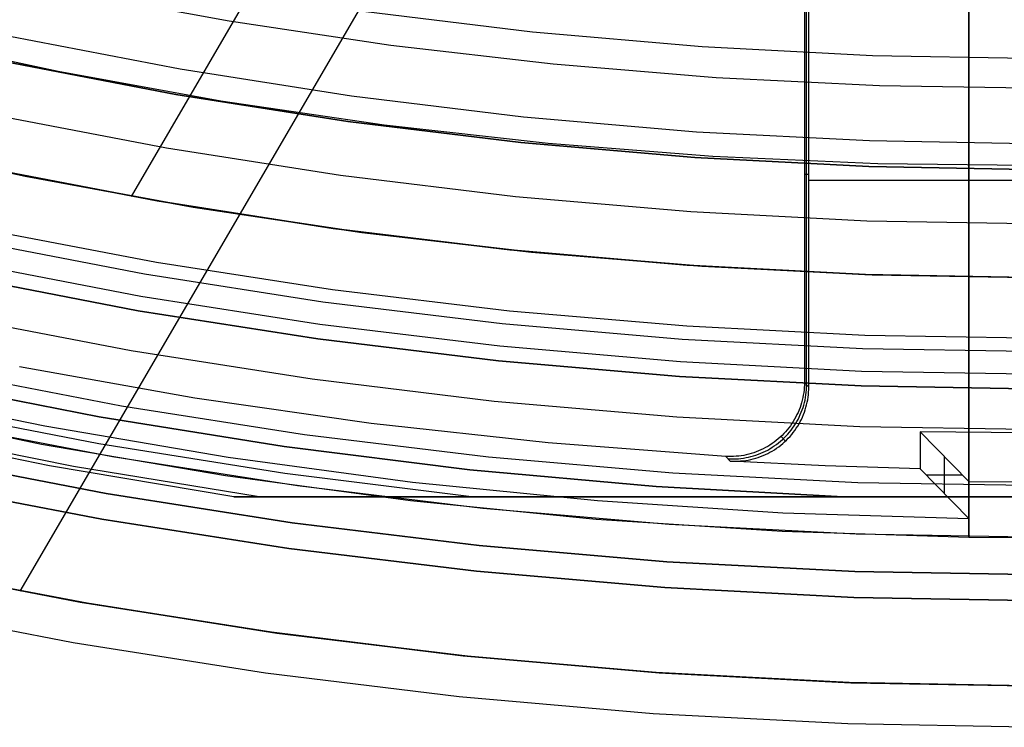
# Model space of a CAD drawing. Header units: millimetres. Extents: x 9001 to 10165, y -167 to 850.
# Tile 9 of 216: x 9568 to 9581, y 407 to 417. Entities that reach past the tile are written whole.
import ezdxf

# ---------------------------------------------------------------- set-up
doc = ezdxf.new("R2010")
doc.units = ezdxf.units.MM
for name, color, linetype in [('1', 7, 'Continuous'), ('COLOR EXT', 7, 'Continuous'), ('luz', 7, 'Continuous')]:
    doc.layers.add(name, color=color, linetype=linetype)

msp = doc.modelspace()

# ---------------------------------------------------------------- linework, layer by layer
at = {"layer": '1', "color": 29, "true_color": 0x4d342b}
for p, q in [((9580.235, 432.875, 42.462), (9569.481, 414.441, 42.462)), ((9581.826, 432.851, 34.462), (9567.983, 409.124, 34.462)), ((9570.802, 416.798, 63.109), (9568.635, 417.195, 63.109)), ((9572.982, 416.473, 63.109), (9570.802, 416.798, 63.109)), ((9575.17, 416.22, 63.109), (9572.982, 416.473, 63.109)), ((9577.366, 416.038, 63.109), (9575.17, 416.22, 63.109)), ((9579.567, 415.93, 63.109), (9577.366, 416.038, 63.109)), ((9581.77, 415.894, 63.109), (9579.567, 415.93, 63.109)), ((9565.805, 415.206, 59.568), (9568.053, 414.715, 59.568)), ((9565.805, 415.205, 60.562), (9568.053, 414.713, 60.562)), ((9568.053, 414.713, 60.065), (9565.805, 415.205, 60.065)), ((9569.748, 414.394, 42.462), (9567.376, 414.853, 42.462)), ((9569.748, 414.394, 51.512), (9567.376, 414.853, 51.512)), ((9568.053, 414.715, 59.568), (9570.316, 414.298, 59.568)), ((9568.053, 414.713, 60.562), (9570.316, 414.297, 60.562)), ((9570.316, 414.297, 60.065), (9568.053, 414.713, 60.065)), ((9572.134, 414.018, 42.462), (9569.748, 414.394, 42.462)), ((9572.134, 414.018, 51.512), (9569.748, 414.394, 51.512)), ((9570.316, 414.298, 59.568), (9572.592, 413.956, 59.568)), ((9570.316, 414.297, 60.562), (9572.592, 413.955, 60.562)), ((9572.592, 413.955, 60.065), (9570.316, 414.297, 60.065)), ((9574.531, 413.724, 42.462), (9572.134, 414.018, 42.462)), ((9574.531, 413.724, 51.512), (9572.134, 414.018, 51.512)), ((9572.592, 413.956, 59.568), (9574.878, 413.69, 59.568)), ((9572.592, 413.955, 60.562), (9574.878, 413.689, 60.562)), ((9574.878, 413.689, 60.065), (9572.592, 413.955, 60.065)), ((9576.938, 413.514, 42.462), (9574.531, 413.724, 42.462)), ((9576.938, 413.514, 51.512), (9574.531, 413.724, 51.512)), ((9574.878, 413.69, 59.568), (9577.171, 413.499, 59.568)), ((9574.878, 413.689, 60.562), (9577.171, 413.499, 60.562)), ((9577.171, 413.499, 60.065), (9574.878, 413.689, 60.065)), ((9579.35, 413.388, 42.462), (9576.938, 413.514, 42.462)), ((9579.35, 413.388, 51.512), (9576.938, 413.514, 51.512)), ((9577.171, 413.499, 60.562), (9579.469, 413.384, 60.562)), ((9577.171, 413.499, 59.568), (9579.469, 413.385, 59.568)), ((9579.469, 413.384, 60.065), (9577.171, 413.499, 60.065)), ((9581.765, 413.346, 42.462), (9579.35, 413.388, 42.462)), ((9581.765, 413.346, 51.512), (9579.35, 413.388, 51.512)), ((9579.469, 413.385, 59.568), (9581.77, 413.346, 59.568)), ((9579.469, 413.384, 60.562), (9581.77, 413.346, 60.562)), ((9581.77, 413.346, 60.065), (9579.469, 413.384, 60.065)), ((9568.796, 408.977, 46.264), (9566.237, 409.472, 46.264)), ((9566.237, 409.472, 34.462), (9568.796, 408.977, 34.462)), ((9568.796, 408.977, 40.363), (9566.237, 409.472, 40.363)), ((9568.7, 408.43, 65.657), (9566.122, 408.929, 65.657)), ((9571.371, 408.571, 46.264), (9568.796, 408.977, 46.264)), ((9568.796, 408.977, 34.462), (9571.371, 408.571, 34.462)), ((9571.371, 408.571, 40.363), (9568.796, 408.977, 40.363)), ((9573.958, 408.254, 46.264), (9571.371, 408.571, 46.264)), ((9571.371, 408.571, 34.462), (9573.958, 408.254, 34.462)), ((9573.958, 408.254, 40.363), (9571.371, 408.571, 40.363)), ((9571.294, 408.021, 65.657), (9568.7, 408.43, 65.657)), ((9576.555, 408.028, 46.264), (9573.958, 408.254, 46.264)), ((9573.958, 408.254, 34.462), (9576.555, 408.028, 34.462)), ((9576.555, 408.028, 40.363), (9573.958, 408.254, 40.363)), ((9573.901, 407.702, 65.657), (9571.294, 408.021, 65.657)), ((9579.158, 407.892, 46.264), (9576.555, 408.028, 46.264)), ((9576.555, 408.028, 34.462), (9579.158, 407.892, 34.462)), ((9579.158, 407.892, 40.363), (9576.555, 408.028, 40.363)), ((9581.765, 407.846, 46.264), (9579.158, 407.892, 46.264)), ((9579.158, 407.892, 34.462), (9581.765, 407.846, 34.462)), ((9581.765, 407.846, 40.363), (9579.158, 407.892, 40.363)), ((9576.517, 407.474, 65.657), (9573.901, 407.702, 65.657)), ((9579.139, 407.337, 65.657), (9576.517, 407.474, 65.657)), ((9581.765, 407.291, 65.657), (9579.139, 407.337, 65.657))]:
    msp.add_line(p, q, dxfattribs=at)
at = {"layer": '1', "color": 250, "true_color": 0x111111}
for p, q in [((9568.498, 416.12, 45.792), (9566.322, 416.591, 45.792)), ((9570.083, 415.811, 58.12), (9567.776, 416.255, 58.12)), ((9567.776, 416.255, 56.8), (9570.083, 415.811, 56.8)), ((9570.083, 415.811, 57.46), (9567.776, 416.255, 57.46)), ((9570.688, 415.723, 45.792), (9568.498, 416.12, 45.792)), ((9572.403, 415.448, 58.12), (9570.083, 415.811, 58.12)), ((9570.083, 415.811, 56.8), (9572.403, 415.448, 56.8)), ((9572.403, 415.448, 57.46), (9570.083, 415.811, 57.46)), ((9572.89, 415.4, 45.792), (9570.688, 415.723, 45.792)), ((9574.735, 415.165, 58.12), (9572.403, 415.448, 58.12)), ((9572.403, 415.448, 56.8), (9574.735, 415.165, 56.8)), ((9574.735, 415.165, 57.46), (9572.403, 415.448, 57.46)), ((9575.102, 415.151, 45.792), (9572.89, 415.4, 45.792)), ((9577.076, 414.962, 58.12), (9574.735, 415.165, 58.12)), ((9574.735, 415.165, 56.8), (9577.076, 414.962, 56.8)), ((9577.076, 414.962, 57.46), (9574.735, 415.165, 57.46)), ((9577.321, 414.977, 45.792), (9575.102, 415.151, 45.792)), ((9579.422, 414.841, 58.12), (9577.076, 414.962, 58.12)), ((9577.076, 414.962, 56.8), (9579.422, 414.841, 56.8)), ((9579.422, 414.841, 57.46), (9577.076, 414.962, 57.46)), ((9579.545, 414.878, 45.792), (9577.321, 414.977, 45.792)), ((9567.477, 414.832, 47.3), (9569.833, 414.379, 47.3)), ((9569.833, 414.379, 56.8), (9567.477, 414.832, 56.8)), ((9569.833, 414.379, 52.05), (9567.477, 414.832, 52.05)), ((9581.77, 414.8, 58.12), (9579.422, 414.841, 58.12)), ((9579.422, 414.841, 56.8), (9581.77, 414.8, 56.8)), ((9581.77, 414.8, 57.46), (9579.422, 414.841, 57.46)), ((9581.77, 414.854, 45.792), (9579.545, 414.878, 45.792)), ((9569.833, 414.379, 47.3), (9572.203, 414.008, 47.3)), ((9572.203, 414.008, 56.8), (9569.833, 414.379, 56.8)), ((9572.203, 414.008, 52.05), (9569.833, 414.379, 52.05)), ((9572.203, 414.008, 47.3), (9574.585, 413.719, 47.3)), ((9574.585, 413.719, 56.8), (9572.203, 414.008, 56.8)), ((9574.585, 413.719, 52.05), (9572.203, 414.008, 52.05)), ((9574.585, 413.719, 47.3), (9576.975, 413.512, 47.3)), ((9576.975, 413.512, 56.8), (9574.585, 413.719, 56.8)), ((9576.975, 413.512, 52.05), (9574.585, 413.719, 52.05)), ((9576.975, 413.512, 47.3), (9579.371, 413.388, 47.3)), ((9579.371, 413.388, 56.8), (9576.975, 413.512, 56.8)), ((9579.371, 413.388, 52.05), (9576.975, 413.512, 52.05)), ((9579.371, 413.388, 47.3), (9581.77, 413.346, 47.3)), ((9581.77, 413.346, 56.8), (9579.371, 413.388, 56.8)), ((9581.77, 413.346, 52.05), (9579.371, 413.388, 52.05))]:
    msp.add_line(p, q, dxfattribs=at)
at = {"layer": 'COLOR EXT', "color": 30, "true_color": 0xff8d00}
for p, q in [((9580.77, 409.853, 21.262), (9580.77, 447.87, 21.262)), ((9580.77, 447.87, 25.262), (9580.77, 409.853, 25.262)), ((9580.77, 409.853, 23.262), (9580.77, 447.87, 23.262)), ((9578.555, 417.599, 19.162), (9578.555, 411.936, 19.162)), ((9578.585, 411.905, 17.162), (9578.585, 417.568, 17.162)), ((9578.614, 411.873, 15.162), (9578.614, 417.538, 15.162)), ((9578.614, 414.736, 15.162), (9578.555, 414.736, 19.162)), ((9584.926, 414.656, 15.162), (9578.614, 414.656, 15.162)), ((9570.339, 411.724, 19.162), (9567.975, 412.145, 19.162)), ((9578.555, 411.902, 19.162), (9578.553, 411.867, 19.162)), ((9578.555, 411.936, 19.162), (9578.555, 411.902, 19.162)), ((9578.614, 411.873, 15.162), (9578.555, 411.936, 19.162)), ((9578.584, 411.87, 17.159), (9578.585, 411.905, 17.159)), ((9565.862, 411.857, -29.038), (9568.317, 411.351, -29.038)), ((9578.546, 411.798, 19.162), (9578.54, 411.764, 19.162)), ((9578.55, 411.832, 19.162), (9578.546, 411.798, 19.162)), ((9578.553, 411.867, 19.162), (9578.55, 411.832, 19.162)), ((9578.575, 411.767, 17.161), (9578.579, 411.801, 17.16)), ((9578.579, 411.801, 17.16), (9578.582, 411.836, 17.16)), ((9578.582, 411.836, 17.16), (9578.584, 411.87, 17.159)), ((9578.605, 411.735, 15.162), (9578.609, 411.77, 15.162)), ((9578.609, 411.77, 15.162), (9578.612, 411.804, 15.162)), ((9578.612, 411.804, 15.162), (9578.614, 411.839, 15.162)), ((9578.614, 411.839, 15.162), (9578.614, 411.873, 15.162)), ((9572.715, 411.383, 19.162), (9570.339, 411.724, 19.162)), ((9578.517, 411.662, 19.162), (9578.507, 411.629, 19.162)), ((9578.526, 411.696, 19.162), (9578.517, 411.662, 19.162)), ((9578.534, 411.73, 19.162), (9578.526, 411.696, 19.162)), ((9578.54, 411.764, 19.162), (9578.534, 411.73, 19.162)), ((9578.547, 411.631, 17.162), (9578.555, 411.665, 17.162)), ((9578.555, 411.665, 17.162), (9578.563, 411.698, 17.162)), ((9578.563, 411.698, 17.162), (9578.57, 411.732, 17.161)), ((9578.57, 411.732, 17.161), (9578.575, 411.767, 17.161)), ((9578.585, 411.633, 15.162), (9578.593, 411.667, 15.162)), ((9578.593, 411.667, 15.162), (9578.599, 411.701, 15.162)), ((9578.599, 411.701, 15.162), (9578.605, 411.735, 15.162)), ((9565.809, 411.612, 21.262), (9568.272, 411.105, 21.262)), ((9578.47, 411.532, 19.162), (9578.455, 411.501, 19.162)), ((9578.483, 411.564, 19.162), (9578.47, 411.532, 19.162)), ((9578.496, 411.596, 19.162), (9578.483, 411.564, 19.162)), ((9578.507, 411.629, 19.162), (9578.496, 411.596, 19.162)), ((9578.499, 411.501, 17.164), (9578.513, 411.533, 17.163)), ((9578.513, 411.533, 17.163), (9578.525, 411.565, 17.163)), ((9578.525, 411.565, 17.163), (9578.536, 411.598, 17.163)), ((9578.536, 411.598, 17.163), (9578.547, 411.631, 17.162)), ((9578.543, 411.501, 15.162), (9578.555, 411.534, 15.162)), ((9578.555, 411.534, 15.162), (9578.566, 411.566, 15.162)), ((9578.566, 411.566, 15.162), (9578.576, 411.6, 15.162)), ((9578.576, 411.6, 15.162), (9578.585, 411.633, 15.162)), ((9569.232, 410.931, 34.462), (9566.757, 411.407, 34.462)), ((9569.232, 410.931, 27.862), (9566.757, 411.407, 27.862)), ((9575.102, 411.121, 19.162), (9572.715, 411.383, 19.162)), ((9578.386, 411.38, 19.162), (9578.367, 411.352, 19.162)), ((9578.405, 411.409, 19.162), (9578.386, 411.38, 19.162)), ((9578.423, 411.439, 19.162), (9578.405, 411.409, 19.162)), ((9578.416, 411.349, 17.165), (9578.435, 411.378, 17.165)), ((9578.44, 411.47, 19.162), (9578.423, 411.439, 19.162)), ((9578.435, 411.378, 17.165), (9578.453, 411.408, 17.165)), ((9578.455, 411.501, 19.162), (9578.44, 411.47, 19.162)), ((9578.453, 411.408, 17.165), (9578.469, 411.438, 17.164)), ((9578.465, 411.347, 15.162), (9578.482, 411.377, 15.162)), ((9578.469, 411.438, 17.164), (9578.485, 411.469, 17.164)), ((9578.482, 411.377, 15.162), (9578.499, 411.407, 15.162)), ((9578.485, 411.469, 17.164), (9578.499, 411.501, 17.164)), ((9578.499, 411.407, 15.162), (9578.515, 411.438, 15.162)), ((9578.515, 411.438, 15.162), (9578.529, 411.469, 15.162)), ((9578.529, 411.469, 15.162), (9578.543, 411.501, 15.162)), ((9568.317, 411.351, -29.038), (9570.787, 410.93, -29.038)), ((9578.278, 411.245, 19.162), (9578.254, 411.221, 19.162)), ((9578.301, 411.271, 19.162), (9578.278, 411.245, 19.162)), ((9578.324, 411.297, 19.162), (9578.301, 411.271, 19.162)), ((9578.308, 411.214, 17.165), (9578.331, 411.239, 17.165)), ((9578.346, 411.324, 19.162), (9578.324, 411.297, 19.162)), ((9578.331, 411.239, 17.165), (9578.354, 411.266, 17.165)), ((9578.367, 411.352, 19.162), (9578.346, 411.324, 19.162)), ((9578.354, 411.266, 17.165), (9578.376, 411.293, 17.165)), ((9578.376, 411.293, 17.165), (9578.396, 411.321, 17.165)), ((9578.384, 411.234, 15.162), (9578.405, 411.261, 15.162)), ((9578.396, 411.321, 17.165), (9578.416, 411.349, 17.165)), ((9578.405, 411.261, 15.162), (9578.426, 411.289, 15.162)), ((9578.426, 411.289, 15.162), (9578.446, 411.318, 15.162)), ((9578.446, 411.318, 15.162), (9578.465, 411.347, 15.162)), ((9581.77, 411.252, 15.162), (9580.114, 411.271, 15.162)), ((9580.114, 411.271, 15.162), (9580.114, 410.771, 15.162)), ((9580.114, 411.271, 15.162), (9580.77, 410.603, -29.038)), ((9568.272, 411.105, 21.262), (9570.752, 410.683, 21.262)), ((9577.496, 410.938, 19.162), (9575.102, 411.121, 19.162)), ((9578.12, 411.111, 19.162), (9578.091, 411.092, 19.162)), ((9578.148, 411.131, 19.162), (9578.12, 411.111, 19.162)), ((9578.175, 411.152, 19.162), (9578.148, 411.131, 19.162)), ((9578.202, 411.174, 19.162), (9578.175, 411.152, 19.162)), ((9578.178, 411.1, 17.165), (9578.205, 411.121, 17.165)), ((9578.228, 411.197, 19.162), (9578.202, 411.174, 19.162)), ((9578.205, 411.121, 17.165), (9578.232, 411.143, 17.165)), ((9578.254, 411.221, 19.162), (9578.228, 411.197, 19.162)), ((9578.232, 411.143, 17.165), (9578.258, 411.166, 17.165)), ((9578.235, 411.089, 15.162), (9578.262, 411.111, 15.162)), ((9578.241, 411.209, 19.162), (9578.301, 411.146, 15.162)), ((9578.258, 411.166, 17.165), (9578.283, 411.189, 17.165)), ((9578.262, 411.111, 15.162), (9578.288, 411.134, 15.162)), ((9578.283, 411.189, 17.165), (9578.308, 411.214, 17.165)), ((9578.288, 411.134, 15.162), (9578.313, 411.158, 15.162)), ((9578.313, 411.158, 15.162), (9578.338, 411.183, 15.162)), ((9578.338, 411.183, 15.162), (9578.361, 411.208, 15.162)), ((9578.361, 411.208, 15.162), (9578.384, 411.234, 15.162)), ((9577.839, 410.977, 19.162), (9577.805, 410.968, 19.162)), ((9577.872, 410.988, 19.162), (9577.839, 410.977, 19.162)), ((9577.905, 410.999, 19.162), (9577.872, 410.988, 19.162)), ((9577.937, 411.012, 19.162), (9577.905, 410.999, 19.162)), ((9577.934, 410.968, 17.164), (9577.967, 410.981, 17.164)), ((9577.969, 411.026, 19.162), (9577.937, 411.012, 19.162)), ((9577.967, 410.981, 17.164), (9577.999, 410.995, 17.164)), ((9578, 411.041, 19.162), (9577.969, 411.026, 19.162)), ((9577.999, 410.995, 17.164), (9578.03, 411.009, 17.165)), ((9578.031, 411.057, 19.162), (9578, 411.041, 19.162)), ((9578.029, 410.963, 15.162), (9578.06, 410.978, 15.162)), ((9578.03, 411.009, 17.165), (9578.061, 411.025, 17.165)), ((9578.061, 411.074, 19.162), (9578.031, 411.057, 19.162)), ((9578.06, 410.978, 15.162), (9578.091, 410.994, 15.162)), ((9578.091, 411.092, 19.162), (9578.061, 411.074, 19.162)), ((9578.061, 411.025, 17.165), (9578.091, 411.042, 17.165)), ((9578.091, 411.042, 17.165), (9578.12, 411.061, 17.165)), ((9578.091, 410.994, 15.162), (9578.121, 411.011, 15.162)), ((9578.12, 411.061, 17.165), (9578.149, 411.08, 17.165)), ((9578.121, 411.011, 15.162), (9578.15, 411.029, 15.162)), ((9578.149, 411.08, 17.165), (9578.178, 411.1, 17.165)), ((9578.15, 411.029, 15.162), (9578.179, 411.048, 15.162)), ((9578.179, 411.048, 15.162), (9578.208, 411.068, 15.162)), ((9578.208, 411.068, 15.162), (9578.235, 411.089, 15.162)), ((9571.722, 410.541, 34.462), (9569.232, 410.931, 34.462)), ((9571.722, 410.541, 27.862), (9569.232, 410.931, 27.862)), ((9570.787, 410.93, -29.038), (9573.271, 410.594, -29.038)), ((9577.556, 410.875, 15.162), (9577.496, 410.938, 19.162)), ((9577.531, 410.937, 19.162), (9577.496, 410.938, 19.162)), ((9577.526, 410.907, 17.159), (9577.561, 410.905, 17.159)), ((9577.565, 410.936, 19.162), (9577.531, 410.937, 19.162)), ((9578.835, 410.812, 15.162), (9577.556, 410.875, 15.162)), ((9577.556, 410.875, 15.162), (9577.591, 410.874, 15.162)), ((9577.561, 410.905, 17.159), (9577.595, 410.905, 17.16)), ((9577.6, 410.937, 19.162), (9577.565, 410.936, 19.162)), ((9577.591, 410.874, 15.162), (9577.625, 410.874, 15.162)), ((9577.595, 410.905, 17.16), (9577.63, 410.906, 17.16)), ((9577.635, 410.94, 19.162), (9577.6, 410.937, 19.162)), ((9577.625, 410.874, 15.162), (9577.66, 410.875, 15.162)), ((9577.63, 410.906, 17.16), (9577.665, 410.908, 17.161)), ((9577.669, 410.943, 19.162), (9577.635, 410.94, 19.162)), ((9577.66, 410.875, 15.162), (9577.695, 410.877, 15.162)), ((9577.665, 410.908, 17.161), (9577.699, 410.911, 17.161)), ((9577.703, 410.947, 19.162), (9577.669, 410.943, 19.162)), ((9577.695, 410.877, 15.162), (9577.729, 410.88, 15.162)), ((9577.699, 410.911, 17.161), (9577.733, 410.916, 17.162)), ((9577.738, 410.953, 19.162), (9577.703, 410.947, 19.162)), ((9577.729, 410.88, 15.162), (9577.764, 410.885, 15.162)), ((9577.733, 410.916, 17.162), (9577.768, 410.922, 17.162)), ((9577.772, 410.96, 19.162), (9577.738, 410.953, 19.162)), ((9577.764, 410.885, 15.162), (9577.798, 410.89, 15.162)), ((9577.768, 410.922, 17.162), (9577.802, 410.929, 17.162)), ((9577.805, 410.968, 19.162), (9577.772, 410.96, 19.162)), ((9577.798, 410.89, 15.162), (9577.832, 410.897, 15.162)), ((9577.802, 410.929, 17.162), (9577.835, 410.937, 17.163)), ((9577.832, 410.897, 15.162), (9577.865, 410.905, 15.162)), ((9577.835, 410.937, 17.163), (9577.869, 410.946, 17.163)), ((9577.865, 410.905, 15.162), (9577.899, 410.915, 15.162)), ((9577.869, 410.946, 17.163), (9577.902, 410.957, 17.163)), ((9577.899, 410.915, 15.162), (9577.932, 410.925, 15.162)), ((9577.902, 410.957, 17.163), (9577.934, 410.968, 17.164)), ((9577.932, 410.925, 15.162), (9577.964, 410.937, 15.162)), ((9577.964, 410.937, 15.162), (9577.997, 410.949, 15.162)), ((9577.997, 410.949, 15.162), (9578.029, 410.963, 15.162)), ((9580.442, 410.436, -6.938), (9580.442, 410.936, -6.938)), ((9580.114, 410.771, 15.162), (9578.835, 410.812, 15.162)), ((9580.77, 410.103, -29.038), (9580.114, 410.771, 15.162)), ((9569.086, 410.094, -29.038), (9566.582, 410.575, -29.038)), ((9566.582, 410.575, -31.038), (9569.086, 410.094, -31.038)), ((9569.086, 410.094, -30.038), (9566.582, 410.575, -30.038)), ((9570.752, 410.683, 21.262), (9573.244, 410.346, 21.262)), ((9573.271, 410.594, -29.038), (9575.765, 410.344, -29.038)), ((9580.687, 410.687, -23.459), (9580.197, 410.687, 9.633)), ((9580.77, 410.603, -29.038), (9581.77, 410.596, -29.038)), ((9580.77, 410.103, -29.038), (9580.77, 410.603, -29.038)), ((9574.223, 410.237, 34.462), (9571.722, 410.541, 34.462)), ((9574.223, 410.237, 27.862), (9571.722, 410.541, 27.862)), ((9573.244, 410.346, 21.262), (9575.747, 410.095, 21.262)), ((9575.765, 410.344, -29.038), (9578.265, 410.181, -29.038)), ((9576.734, 410.02, 34.462), (9574.223, 410.237, 34.462)), ((9576.734, 410.02, 27.862), (9574.223, 410.237, 27.862)), ((9578.265, 410.181, -29.038), (9580.77, 410.103, -29.038)), ((9571.605, 409.699, -29.038), (9569.086, 410.094, -29.038)), ((9569.086, 410.094, -31.038), (9571.605, 409.699, -31.038)), ((9571.605, 409.699, -30.038), (9569.086, 410.094, -30.038)), ((9575.747, 410.095, 21.262), (9578.256, 409.931, 21.262)), ((9579.251, 409.89, 34.462), (9576.734, 410.02, 34.462)), ((9579.251, 409.89, 27.862), (9576.734, 410.02, 27.862)), ((9578.256, 409.931, 21.262), (9580.77, 409.853, 21.262)), ((9581.77, 409.846, 34.462), (9579.251, 409.89, 34.462)), ((9581.77, 409.846, 27.862), (9579.251, 409.89, 27.862)), ((9580.77, 409.853, 25.262), (9581.77, 409.846, 25.262)), ((9580.77, 409.853, 21.262), (9580.77, 409.853, 25.262)), ((9574.135, 409.392, -29.038), (9571.605, 409.699, -29.038)), ((9571.605, 409.699, -31.038), (9574.135, 409.392, -31.038)), ((9574.135, 409.392, -30.038), (9571.605, 409.699, -30.038)), ((9568.888, 408.961, 34.462), (9566.346, 409.449, 34.462)), ((9566.346, 409.449, -31.038), (9568.888, 408.961, -31.038)), ((9568.888, 408.961, 1.712), (9566.346, 409.449, 1.712)), ((9576.675, 409.172, -29.038), (9574.135, 409.392, -29.038)), ((9574.135, 409.392, -31.038), (9576.675, 409.172, -31.038)), ((9576.675, 409.172, -30.038), (9574.135, 409.392, -30.038)), ((9579.221, 409.04, -29.038), (9576.675, 409.172, -29.038)), ((9576.675, 409.172, -31.038), (9579.221, 409.04, -31.038)), ((9579.221, 409.04, -30.038), (9576.675, 409.172, -30.038)), ((9581.77, 408.996, -29.038), (9579.221, 409.04, -29.038)), ((9579.221, 409.04, -31.038), (9581.77, 408.996, -31.038)), ((9581.77, 408.996, -30.038), (9579.221, 409.04, -30.038)), ((9571.446, 408.56, 34.462), (9568.888, 408.961, 34.462)), ((9568.888, 408.961, -31.038), (9571.446, 408.56, -31.038)), ((9571.446, 408.56, 1.712), (9568.888, 408.961, 1.712)), ((9574.016, 408.248, 34.462), (9571.446, 408.56, 34.462)), ((9571.446, 408.56, -31.038), (9574.016, 408.248, -31.038)), ((9574.016, 408.248, 1.712), (9571.446, 408.56, 1.712)), ((9576.596, 408.025, 34.462), (9574.016, 408.248, 34.462)), ((9574.016, 408.248, -31.038), (9576.596, 408.025, -31.038)), ((9576.596, 408.025, 1.712), (9574.016, 408.248, 1.712)), ((9579.182, 407.891, 34.462), (9576.596, 408.025, 34.462)), ((9576.596, 408.025, -31.038), (9579.182, 407.891, -31.038)), ((9579.182, 407.891, 1.712), (9576.596, 408.025, 1.712)), ((9581.77, 407.846, 34.462), (9579.182, 407.891, 34.462)), ((9579.182, 407.891, -31.038), (9581.77, 407.846, -31.038)), ((9581.77, 407.846, 1.712), (9579.182, 407.891, 1.712))]:
    msp.add_line(p, q, dxfattribs=at)
at = {"layer": 'luz', "color": 7, "true_color": 0xffffff}
for p, q in [((9572.61, 416.933, -30.224), (9574.89, 416.656, -30.224)), ((9570.142, 416.152, -29.917), (9567.847, 416.593, -29.917)), ((9574.89, 416.656, -30.224), (9577.179, 416.458, -30.224)), ((9577.179, 416.458, -30.224), (9579.473, 416.339, -30.224)), ((9579.473, 416.339, -30.224), (9581.77, 416.299, -30.224)), ((9572.451, 415.791, -29.917), (9570.142, 416.152, -29.917)), ((9574.771, 415.509, -29.917), (9572.451, 415.791, -29.917)), ((9567.626, 415.541, -29.63), (9569.957, 415.093, -29.63)), ((9577.1, 415.307, -29.917), (9574.771, 415.509, -29.917)), ((9579.433, 415.187, -29.917), (9577.1, 415.307, -29.917)), ((9569.957, 415.093, -29.63), (9572.303, 414.725, -29.63)), ((9581.77, 415.146, -29.917), (9579.433, 415.187, -29.917)), ((9572.303, 414.725, -29.63), (9574.66, 414.439, -29.63)), ((9574.66, 414.439, -29.63), (9577.025, 414.235, -29.63)), ((9577.025, 414.235, -29.63), (9579.396, 414.112, -29.63)), ((9579.396, 414.112, -29.63), (9581.77, 414.071, -29.63)), ((9567.464, 414.002, -26.763), (9569.823, 413.554, -26.763)), ((9569.661, 413.394, -26.798), (9567.271, 413.853, -26.798)), ((9567.21, 413.56, -31.038), (9569.61, 413.098, -31.038)), ((9569.823, 413.554, -26.763), (9572.196, 413.187, -26.763)), ((9569.575, 412.901, -26.298), (9567.168, 413.364, -26.298)), ((9569.575, 412.901, -23.538), (9567.168, 413.364, -23.538)), ((9567.168, 413.364, -24.918), (9569.575, 412.901, -24.918)), ((9572.066, 413.017, -26.798), (9569.661, 413.394, -26.798)), ((9569.61, 413.098, -31.038), (9572.024, 412.72, -31.038)), ((9572.196, 413.187, -26.763), (9574.58, 412.9, -26.763)), ((9574.482, 412.724, -26.798), (9572.066, 413.017, -26.798)), ((9571.997, 412.522, -26.298), (9569.575, 412.901, -26.298)), ((9571.997, 412.522, -23.538), (9569.575, 412.901, -23.538)), ((9569.575, 412.901, -24.918), (9571.997, 412.522, -24.918)), ((9574.58, 412.9, -26.763), (9576.972, 412.696, -26.763)), ((9569.481, 412.359, -31.56), (9567.055, 412.826, -31.56)), ((9572.024, 412.72, -31.038), (9574.451, 412.426, -31.038)), ((9576.906, 412.514, -26.798), (9574.482, 412.724, -26.798)), ((9576.972, 412.696, -26.763), (9579.37, 412.573, -26.763)), ((9579.37, 412.573, -26.763), (9581.77, 412.532, -26.763)), ((9574.43, 412.227, -26.298), (9571.997, 412.522, -26.298)), ((9574.43, 412.227, -23.538), (9571.997, 412.522, -23.538)), ((9571.997, 412.522, -24.918), (9574.43, 412.227, -24.918)), ((9579.337, 412.388, -26.798), (9576.906, 412.514, -26.798)), ((9571.921, 411.977, -31.56), (9569.481, 412.359, -31.56)), ((9574.451, 412.426, -31.038), (9576.886, 412.215, -31.038)), ((9581.77, 412.346, -26.798), (9579.337, 412.388, -26.798)), ((9576.872, 412.015, -26.298), (9574.43, 412.227, -26.298)), ((9576.872, 412.015, -23.538), (9574.43, 412.227, -23.538)), ((9574.43, 412.227, -24.918), (9576.872, 412.015, -24.918)), ((9576.886, 412.215, -31.038), (9579.326, 412.088, -31.038)), ((9566.901, 412.092, -31.038), (9569.352, 411.621, -31.038)), ((9579.326, 412.088, -31.038), (9581.77, 412.046, -31.038)), ((9566.575, 411.956, -23.597), (9569.051, 411.471, -23.587)), ((9569.051, 411.471, -24.587), (9566.575, 411.956, -24.597)), ((9566.575, 411.956, -23.538), (9569.051, 411.471, -23.538)), ((9566.575, 411.956, -25.597), (9569.051, 411.471, -25.587)), ((9569.051, 411.471, -26.587), (9566.575, 411.956, -26.597)), ((9569.051, 411.471, -29.238), (9566.575, 411.956, -29.238)), ((9566.575, 411.956, -25.288), (9569.051, 411.471, -25.288)), ((9566.575, 411.956, -27.894), (9569.051, 411.471, -27.894)), ((9574.373, 411.68, -31.56), (9571.921, 411.977, -31.56)), ((9579.32, 411.888, -26.298), (9576.872, 412.015, -26.298)), ((9579.32, 411.888, -23.538), (9576.872, 412.015, -23.538)), ((9576.872, 412.015, -24.918), (9579.32, 411.888, -24.918)), ((9581.77, 411.846, -26.298), (9579.32, 411.888, -26.298)), ((9581.77, 411.846, -23.538), (9579.32, 411.888, -23.538)), ((9579.32, 411.888, -24.918), (9581.77, 411.846, -24.918)), ((9576.834, 411.467, -31.56), (9574.373, 411.68, -31.56)), ((9569.044, 411.108, -23.797), (9566.552, 411.595, -23.807)), ((9569.044, 411.108, -24.383), (9566.552, 411.595, -24.393)), ((9569.044, 411.108, -25.797), (9566.552, 411.595, -25.807)), ((9569.044, 411.108, -26.383), (9566.552, 411.595, -26.393)), ((9569.352, 411.621, -31.038), (9571.818, 411.234, -31.038)), ((9569.051, 411.471, -23.587), (9571.542, 411.071, -23.577)), ((9571.542, 411.071, -24.577), (9569.051, 411.471, -24.587)), ((9569.051, 411.471, -23.538), (9571.542, 411.071, -23.538)), ((9569.051, 411.471, -25.587), (9571.542, 411.071, -25.577)), ((9571.542, 411.071, -26.577), (9569.051, 411.471, -26.587)), ((9571.542, 411.071, -29.238), (9569.051, 411.471, -29.238)), ((9569.051, 411.471, -25.288), (9571.542, 411.071, -25.288)), ((9569.051, 411.471, -27.894), (9571.542, 411.071, -27.894)), ((9579.301, 411.339, -31.56), (9576.834, 411.467, -31.56)), ((9568.382, 410.814, -24.094), (9565.914, 411.317, -24.104)), ((9568.382, 410.814, -26.094), (9565.914, 411.317, -26.104)), ((9568.705, 410.805, -24.006), (9566.219, 411.301, -24.016)), ((9568.705, 410.805, -24.18), (9566.219, 411.301, -24.189)), ((9568.705, 410.805, -26.006), (9566.219, 411.301, -26.016)), ((9568.705, 410.805, -26.18), (9566.219, 411.301, -26.189)), ((9581.77, 411.296, -31.56), (9579.301, 411.339, -31.56)), ((9571.551, 410.708, -23.787), (9569.044, 411.108, -23.797)), ((9571.551, 410.708, -24.374), (9569.044, 411.108, -24.383)), ((9571.551, 410.708, -25.787), (9569.044, 411.108, -25.797)), ((9571.551, 410.708, -26.374), (9569.044, 411.108, -26.383)), ((9571.818, 411.234, -31.038), (9574.296, 410.934, -31.038)), ((9571.542, 411.071, -23.577), (9574.046, 410.759, -23.568)), ((9574.046, 410.759, -24.568), (9571.542, 411.071, -24.577)), ((9571.542, 411.071, -23.538), (9574.046, 410.759, -23.538)), ((9571.542, 411.071, -25.577), (9574.046, 410.759, -25.568)), ((9574.046, 410.759, -26.568), (9571.542, 411.071, -26.577)), ((9574.046, 410.759, -29.238), (9571.542, 411.071, -29.238)), ((9571.542, 411.071, -25.288), (9574.046, 410.759, -25.288)), ((9571.542, 411.071, -27.894), (9574.046, 410.759, -27.894)), ((9569.146, 410.438, -31.038), (9566.654, 410.917, -31.038)), ((9569.146, 410.438, -29.238), (9566.654, 410.917, -29.238)), ((9566.654, 410.917, -30.138), (9569.146, 410.438, -30.138)), ((9574.296, 410.934, -31.038), (9576.782, 410.718, -31.038)), ((9570.866, 410.396, -24.085), (9568.382, 410.814, -24.094)), ((9570.866, 410.396, -26.085), (9568.382, 410.814, -26.094)), ((9571.207, 410.396, -23.997), (9568.705, 410.805, -24.006)), ((9571.207, 410.396, -24.17), (9568.705, 410.805, -24.18)), ((9571.207, 410.396, -25.997), (9568.705, 410.805, -26.006)), ((9571.207, 410.396, -26.17), (9568.705, 410.805, -26.18)), ((9574.07, 410.396, -23.778), (9571.551, 410.708, -23.787)), ((9574.07, 410.396, -24.364), (9571.551, 410.708, -24.374)), ((9574.07, 410.396, -25.778), (9571.551, 410.708, -25.787)), ((9574.07, 410.396, -26.364), (9571.551, 410.708, -26.374)), ((9574.046, 410.759, -23.568), (9576.559, 410.534, -23.558)), ((9576.559, 410.534, -24.558), (9574.046, 410.759, -24.568)), ((9574.046, 410.759, -23.538), (9576.559, 410.534, -23.538)), ((9574.046, 410.759, -25.568), (9576.559, 410.534, -25.558)), ((9576.559, 410.534, -26.558), (9574.046, 410.759, -26.568)), ((9576.559, 410.534, -29.238), (9574.046, 410.759, -29.238)), ((9574.046, 410.759, -25.288), (9576.559, 410.534, -25.288)), ((9574.046, 410.759, -27.894), (9576.559, 410.534, -27.894)), ((9576.782, 410.718, -31.038), (9579.275, 410.589, -31.038)), ((9579.275, 410.589, -31.038), (9581.77, 410.546, -31.038)), ((9576.559, 410.534, -23.558), (9579.078, 410.396, -23.549)), ((9579.078, 410.396, -24.549), (9576.559, 410.534, -24.558)), ((9576.559, 410.534, -23.538), (9579.078, 410.396, -23.538)), ((9576.559, 410.534, -25.558), (9579.078, 410.396, -25.549)), ((9579.078, 410.396, -26.549), (9576.559, 410.534, -26.558)), ((9579.078, 410.396, -29.238), (9576.559, 410.534, -29.238)), ((9576.559, 410.534, -25.288), (9579.078, 410.396, -25.288)), ((9576.559, 410.534, -27.894), (9579.078, 410.396, -27.894)), ((9571.653, 410.046, -31.038), (9569.146, 410.438, -31.038)), ((9571.653, 410.046, -29.238), (9569.146, 410.438, -29.238)), ((9569.146, 410.438, -30.138), (9571.653, 410.046, -30.138)), ((9570.868, 410.396, -24.085), (9570.867, 410.396, -24.083)), ((9570.867, 410.396, -24.083), (9570.867, 410.396, -24.081)), ((9570.867, 410.396, -24.081), (9570.867, 410.396, -24.079)), ((9570.867, 410.396, -24.079), (9570.867, 410.396, -24.077)), ((9570.867, 410.396, -24.077), (9570.867, 410.396, -24.075)), ((9570.867, 410.396, -24.075), (9570.867, 410.396, -24.073)), ((9570.867, 410.396, -24.073), (9570.867, 410.396, -24.071)), ((9570.867, 410.396, -24.071), (9570.868, 410.396, -24.069)), ((9570.868, 410.396, -26.085), (9570.867, 410.396, -26.083)), ((9570.867, 410.396, -26.083), (9570.867, 410.396, -26.081)), ((9570.867, 410.396, -26.081), (9570.867, 410.396, -26.079)), ((9570.867, 410.396, -26.079), (9570.867, 410.396, -26.077)), ((9570.867, 410.396, -26.077), (9570.867, 410.396, -26.075)), ((9570.867, 410.396, -26.075), (9570.867, 410.396, -26.073)), ((9570.867, 410.396, -26.073), (9570.867, 410.396, -26.071)), ((9570.867, 410.396, -26.071), (9570.868, 410.396, -26.069)), ((9570.869, 410.396, -24.091), (9570.868, 410.396, -24.089)), ((9570.868, 410.396, -24.089), (9570.868, 410.396, -24.087)), ((9570.868, 410.396, -24.087), (9570.868, 410.396, -24.085)), ((9570.868, 410.396, -24.069), (9570.868, 410.396, -24.067)), ((9570.868, 410.396, -24.067), (9570.868, 410.396, -24.065)), ((9570.868, 410.396, -24.065), (9570.869, 410.396, -24.063)), ((9570.869, 410.396, -26.091), (9570.868, 410.396, -26.089)), ((9570.868, 410.396, -26.089), (9570.868, 410.396, -26.087)), ((9570.868, 410.396, -26.087), (9570.868, 410.396, -26.085)), ((9570.868, 410.396, -26.069), (9570.868, 410.396, -26.067)), ((9570.868, 410.396, -26.067), (9570.868, 410.396, -26.065)), ((9570.868, 410.396, -26.065), (9570.869, 410.396, -26.063)), ((9570.87, 410.396, -24.095), (9570.869, 410.396, -24.093)), ((9570.869, 410.396, -24.093), (9570.869, 410.396, -24.091)), ((9570.869, 410.396, -24.063), (9570.869, 410.396, -24.061)), ((9570.869, 410.396, -24.061), (9570.87, 410.396, -24.06)), ((9570.87, 410.396, -26.095), (9570.869, 410.396, -26.093)), ((9570.869, 410.396, -26.093), (9570.869, 410.396, -26.091)), ((9570.869, 410.396, -26.063), (9570.869, 410.396, -26.061)), ((9570.869, 410.396, -26.061), (9570.87, 410.396, -26.06)), ((9570.871, 410.396, -24.097), (9570.87, 410.396, -24.095)), ((9570.87, 410.396, -24.06), (9570.87, 410.396, -24.058)), ((9570.87, 410.396, -24.058), (9570.871, 410.396, -24.056)), ((9570.871, 410.396, -26.097), (9570.87, 410.396, -26.095)), ((9570.87, 410.396, -26.06), (9570.87, 410.396, -26.058)), ((9570.87, 410.396, -26.058), (9570.871, 410.396, -26.056)), ((9570.872, 410.396, -24.1), (9570.871, 410.396, -24.098)), ((9570.871, 410.396, -24.098), (9570.871, 410.396, -24.097)), ((9570.871, 410.396, -24.056), (9570.872, 410.396, -24.054)), ((9570.872, 410.396, -26.1), (9570.871, 410.396, -26.098)), ((9570.871, 410.396, -26.098), (9570.871, 410.396, -26.097)), ((9570.871, 410.396, -26.056), (9570.872, 410.396, -26.054)), ((9570.873, 410.396, -24.102), (9570.872, 410.396, -24.1)), ((9570.872, 410.396, -24.054), (9570.872, 410.396, -24.052)), ((9570.872, 410.396, -24.052), (9570.873, 410.396, -24.05)), ((9570.873, 410.396, -26.102), (9570.872, 410.396, -26.1)), ((9570.872, 410.396, -26.054), (9570.872, 410.396, -26.052)), ((9570.872, 410.396, -26.052), (9570.873, 410.396, -26.05)), ((9570.874, 410.396, -24.104), (9570.873, 410.396, -24.102)), ((9570.873, 410.396, -24.05), (9570.874, 410.396, -24.049)), ((9570.874, 410.396, -26.104), (9570.873, 410.396, -26.102)), ((9570.873, 410.396, -26.05), (9570.874, 410.396, -26.049)), ((9570.875, 410.396, -24.106), (9570.874, 410.396, -24.104)), ((9570.874, 410.396, -24.049), (9570.875, 410.396, -24.047)), ((9570.875, 410.396, -26.106), (9570.874, 410.396, -26.104)), ((9570.874, 410.396, -26.049), (9570.875, 410.396, -26.047)), ((9570.876, 410.396, -24.107), (9570.875, 410.396, -24.106)), ((9570.875, 410.396, -24.047), (9570.876, 410.396, -24.045)), ((9570.876, 410.396, -26.107), (9570.875, 410.396, -26.106)), ((9570.875, 410.396, -26.047), (9570.876, 410.396, -26.045)), ((9570.877, 410.396, -24.109), (9570.876, 410.396, -24.107)), ((9570.876, 410.396, -24.045), (9570.877, 410.396, -24.044)), ((9570.877, 410.396, -26.109), (9570.876, 410.396, -26.107)), ((9570.876, 410.396, -26.045), (9570.877, 410.396, -26.044)), ((9570.878, 410.396, -24.11), (9570.877, 410.396, -24.109)), ((9570.877, 410.396, -24.044), (9570.879, 410.396, -24.042)), ((9570.878, 410.396, -26.11), (9570.877, 410.396, -26.109)), ((9570.877, 410.396, -26.044), (9570.879, 410.396, -26.042)), ((9570.88, 410.396, -24.112), (9570.878, 410.396, -24.11)), ((9570.88, 410.396, -26.112), (9570.878, 410.396, -26.11)), ((9570.879, 410.396, -24.042), (9570.88, 410.396, -24.04)), ((9570.879, 410.396, -26.042), (9570.88, 410.396, -26.04)), ((9570.881, 410.396, -24.114), (9570.88, 410.396, -24.112)), ((9570.88, 410.396, -24.04), (9570.881, 410.396, -24.039)), ((9570.881, 410.396, -26.114), (9570.88, 410.396, -26.112)), ((9570.88, 410.396, -26.04), (9570.881, 410.396, -26.039)), ((9570.882, 410.396, -24.115), (9570.881, 410.396, -24.114)), ((9570.881, 410.396, -24.039), (9570.882, 410.396, -24.037)), ((9570.882, 410.396, -26.115), (9570.881, 410.396, -26.114)), ((9570.881, 410.396, -26.039), (9570.882, 410.396, -26.037)), ((9570.883, 410.396, -24.117), (9570.882, 410.396, -24.115)), ((9570.882, 410.396, -24.037), (9570.884, 410.396, -24.036)), ((9570.883, 410.396, -26.117), (9570.882, 410.396, -26.115)), ((9570.882, 410.396, -26.037), (9570.884, 410.396, -26.036)), ((9570.885, 410.396, -24.118), (9570.883, 410.396, -24.117)), ((9570.885, 410.396, -26.118), (9570.883, 410.396, -26.117)), ((9570.884, 410.396, -24.036), (9570.885, 410.396, -24.035)), ((9570.884, 410.396, -26.036), (9570.885, 410.396, -26.035)), ((9570.886, 410.396, -24.119), (9570.885, 410.396, -24.118)), ((9570.885, 410.396, -24.035), (9570.887, 410.396, -24.033)), ((9570.886, 410.396, -26.119), (9570.885, 410.396, -26.118)), ((9570.885, 410.396, -26.035), (9570.887, 410.396, -26.033)), ((9570.888, 410.396, -24.121), (9570.886, 410.396, -24.119)), ((9570.888, 410.396, -26.121), (9570.886, 410.396, -26.119)), ((9570.887, 410.396, -24.033), (9570.888, 410.396, -24.032)), ((9570.887, 410.396, -26.033), (9570.888, 410.396, -26.032)), ((9570.889, 410.396, -24.122), (9570.888, 410.396, -24.121)), ((9570.888, 410.396, -24.032), (9570.89, 410.396, -24.031)), ((9570.889, 410.396, -26.122), (9570.888, 410.396, -26.121)), ((9570.888, 410.396, -26.032), (9570.89, 410.396, -26.031)), ((9570.891, 410.396, -24.123), (9570.889, 410.396, -24.122)), ((9570.891, 410.396, -26.123), (9570.889, 410.396, -26.122)), ((9570.89, 410.396, -24.031), (9570.891, 410.396, -24.03)), ((9570.89, 410.396, -26.031), (9570.891, 410.396, -26.03)), ((9570.893, 410.396, -24.124), (9570.891, 410.396, -24.123)), ((9570.891, 410.396, -24.03), (9570.893, 410.396, -24.028)), ((9570.893, 410.396, -26.124), (9570.891, 410.396, -26.123)), ((9570.891, 410.396, -26.03), (9570.893, 410.396, -26.028)), ((9570.894, 410.396, -24.125), (9570.893, 410.396, -24.124)), ((9570.893, 410.396, -24.028), (9570.895, 410.396, -24.027)), ((9570.894, 410.396, -26.125), (9570.893, 410.396, -26.124)), ((9570.893, 410.396, -26.028), (9570.895, 410.396, -26.027)), ((9570.896, 410.396, -24.126), (9570.894, 410.396, -24.125)), ((9570.896, 410.396, -26.126), (9570.894, 410.396, -26.125)), ((9570.895, 410.396, -24.027), (9570.897, 410.396, -24.026)), ((9570.895, 410.396, -26.027), (9570.897, 410.396, -26.026)), ((9570.898, 410.396, -24.127), (9570.896, 410.396, -24.126)), ((9570.898, 410.396, -26.127), (9570.896, 410.396, -26.126)), ((9570.897, 410.396, -24.026), (9570.898, 410.396, -24.025)), ((9570.897, 410.396, -26.026), (9570.898, 410.396, -26.025)), ((9570.9, 410.396, -24.128), (9570.898, 410.396, -24.127)), ((9570.898, 410.396, -24.025), (9570.9, 410.396, -24.025)), ((9570.9, 410.396, -26.128), (9570.898, 410.396, -26.127)), ((9570.898, 410.396, -26.025), (9570.9, 410.396, -26.025)), ((9570.901, 410.396, -24.129), (9570.9, 410.396, -24.128)), ((9570.9, 410.396, -24.025), (9570.902, 410.396, -24.024)), ((9570.901, 410.396, -26.129), (9570.9, 410.396, -26.128)), ((9570.9, 410.396, -26.025), (9570.902, 410.396, -26.024)), ((9570.903, 410.396, -24.13), (9570.901, 410.396, -24.129)), ((9570.903, 410.396, -26.13), (9570.901, 410.396, -26.129)), ((9570.902, 410.396, -24.024), (9570.904, 410.396, -24.023)), ((9570.902, 410.396, -26.024), (9570.904, 410.396, -26.023)), ((9570.905, 410.396, -24.13), (9570.903, 410.396, -24.13)), ((9570.905, 410.396, -26.13), (9570.903, 410.396, -26.13)), ((9570.904, 410.396, -24.023), (9570.906, 410.396, -24.022)), ((9570.904, 410.396, -26.023), (9570.906, 410.396, -26.022)), ((9570.907, 410.396, -24.131), (9570.905, 410.396, -24.13)), ((9570.907, 410.396, -26.131), (9570.905, 410.396, -26.13)), ((9570.906, 410.396, -24.022), (9570.907, 410.396, -24.022)), ((9570.906, 410.396, -26.022), (9570.907, 410.396, -26.022)), ((9570.909, 410.396, -24.132), (9570.907, 410.396, -24.131)), ((9570.907, 410.396, -24.022), (9570.909, 410.396, -24.021)), ((9570.909, 410.396, -26.132), (9570.907, 410.396, -26.131)), ((9570.907, 410.396, -26.022), (9570.909, 410.396, -26.021)), ((9570.911, 410.396, -24.132), (9570.909, 410.396, -24.132)), ((9570.909, 410.396, -24.021), (9570.911, 410.396, -24.021)), ((9570.911, 410.396, -26.132), (9570.909, 410.396, -26.132)), ((9570.909, 410.396, -26.021), (9570.911, 410.396, -26.021)), ((9570.913, 410.396, -24.132), (9570.911, 410.396, -24.132)), ((9570.911, 410.396, -24.021), (9570.913, 410.396, -24.02)), ((9570.913, 410.396, -26.132), (9570.911, 410.396, -26.132)), ((9570.911, 410.396, -26.021), (9570.913, 410.396, -26.02)), ((9570.915, 410.396, -24.133), (9570.913, 410.396, -24.132)), ((9570.913, 410.396, -24.02), (9570.915, 410.396, -24.02)), ((9570.915, 410.396, -26.133), (9570.913, 410.396, -26.132)), ((9570.913, 410.396, -26.02), (9570.915, 410.396, -26.02)), ((9570.917, 410.396, -24.133), (9570.915, 410.396, -24.133)), ((9570.915, 410.396, -24.02), (9570.917, 410.396, -24.02)), ((9570.917, 410.396, -26.133), (9570.915, 410.396, -26.133)), ((9570.915, 410.396, -26.02), (9570.917, 410.396, -26.02)), ((9570.919, 410.396, -24.133), (9570.917, 410.396, -24.133)), ((9570.917, 410.396, -24.02), (9570.919, 410.396, -24.019)), ((9570.919, 410.396, -26.133), (9570.917, 410.396, -26.133)), ((9570.917, 410.396, -26.02), (9570.919, 410.396, -26.019)), ((9570.921, 410.396, -24.133), (9570.919, 410.396, -24.133)), ((9570.919, 410.396, -24.019), (9570.921, 410.396, -24.019)), ((9570.921, 410.396, -26.133), (9570.919, 410.396, -26.133)), ((9570.919, 410.396, -26.019), (9570.921, 410.396, -26.019)), ((9570.923, 410.396, -24.134), (9570.921, 410.396, -24.133)), ((9570.921, 410.396, -24.019), (9570.923, 410.396, -24.019)), ((9570.923, 410.396, -26.134), (9570.921, 410.396, -26.133)), ((9570.921, 410.396, -26.019), (9570.923, 410.396, -26.019)), ((9570.925, 410.396, -24.134), (9570.923, 410.396, -24.134)), ((9570.923, 410.396, -24.019), (9570.925, 410.396, -24.019)), ((9570.925, 410.396, -26.134), (9570.923, 410.396, -26.134)), ((9570.923, 410.396, -26.019), (9570.925, 410.396, -26.019)), ((9570.927, 410.396, -24.134), (9570.925, 410.396, -24.134)), ((9570.925, 410.396, -24.019), (9570.927, 410.396, -24.019)), ((9570.927, 410.396, -26.134), (9570.925, 410.396, -26.134)), ((9570.925, 410.396, -26.019), (9570.927, 410.396, -26.019)), ((9570.929, 410.396, -24.133), (9570.927, 410.396, -24.134)), ((9570.927, 410.396, -24.019), (9570.929, 410.396, -24.019)), ((9570.929, 410.396, -26.133), (9570.927, 410.396, -26.134)), ((9570.927, 410.396, -26.019), (9570.929, 410.396, -26.019)), ((9570.931, 410.396, -24.133), (9570.929, 410.396, -24.133)), ((9570.929, 410.396, -24.019), (9570.931, 410.396, -24.02)), ((9570.931, 410.396, -26.133), (9570.929, 410.396, -26.133)), ((9570.929, 410.396, -26.019), (9570.931, 410.396, -26.02)), ((9570.933, 410.396, -24.133), (9570.931, 410.396, -24.133)), ((9570.931, 410.396, -24.02), (9570.933, 410.396, -24.02)), ((9570.933, 410.396, -26.133), (9570.931, 410.396, -26.133)), ((9570.931, 410.396, -26.02), (9570.933, 410.396, -26.02)), ((9570.934, 410.396, -24.133), (9570.933, 410.396, -24.133)), ((9570.933, 410.396, -24.02), (9570.935, 410.396, -24.02)), ((9570.934, 410.396, -26.133), (9570.933, 410.396, -26.133)), ((9570.933, 410.396, -26.02), (9570.935, 410.396, -26.02)), ((9570.936, 410.396, -24.132), (9570.934, 410.396, -24.133)), ((9570.936, 410.396, -26.132), (9570.934, 410.396, -26.133)), ((9570.935, 410.396, -24.02), (9570.937, 410.396, -24.021)), ((9570.935, 410.396, -26.02), (9570.937, 410.396, -26.021)), ((9570.938, 410.396, -24.132), (9570.936, 410.396, -24.132)), ((9570.938, 410.396, -26.132), (9570.936, 410.396, -26.132)), ((9570.937, 410.396, -24.021), (9570.939, 410.396, -24.021)), ((9570.937, 410.396, -26.021), (9570.939, 410.396, -26.021)), ((9570.94, 410.396, -24.131), (9570.938, 410.396, -24.132)), ((9570.94, 410.396, -26.131), (9570.938, 410.396, -26.132)), ((9570.939, 410.396, -24.021), (9570.941, 410.396, -24.022)), ((9570.939, 410.396, -26.021), (9570.941, 410.396, -26.022)), ((9570.942, 410.396, -24.131), (9570.94, 410.396, -24.131)), ((9570.942, 410.396, -26.131), (9570.94, 410.396, -26.131)), ((9570.941, 410.396, -24.022), (9570.943, 410.396, -24.022)), ((9570.941, 410.396, -26.022), (9570.943, 410.396, -26.022)), ((9571.034, 410.396, -24.15), (9570.942, 410.396, -24.131)), ((9571.034, 410.396, -26.15), (9570.942, 410.396, -26.131)), ((9570.943, 410.396, -24.022), (9570.945, 410.396, -24.023)), ((9570.943, 410.396, -26.022), (9570.945, 410.396, -26.023)), ((9570.945, 410.396, -24.023), (9570.946, 410.396, -24.024)), ((9570.945, 410.396, -26.023), (9570.946, 410.396, -26.024)), ((9570.946, 410.396, -24.024), (9570.948, 410.396, -24.024)), ((9570.946, 410.396, -26.024), (9570.948, 410.396, -26.024)), ((9570.948, 410.396, -24.024), (9570.95, 410.396, -24.025)), ((9570.948, 410.396, -26.024), (9570.95, 410.396, -26.025)), ((9570.95, 410.396, -24.025), (9570.952, 410.396, -24.026)), ((9570.95, 410.396, -26.025), (9570.952, 410.396, -26.026)), ((9570.952, 410.396, -24.026), (9570.953, 410.396, -24.027)), ((9570.952, 410.396, -26.026), (9570.953, 410.396, -26.027)), ((9570.953, 410.396, -24.027), (9570.955, 410.396, -24.028)), ((9570.953, 410.396, -26.027), (9570.955, 410.396, -26.028)), ((9570.955, 410.396, -24.028), (9570.957, 410.396, -24.029)), ((9570.955, 410.396, -26.028), (9570.957, 410.396, -26.029)), ((9570.957, 410.396, -24.029), (9570.958, 410.396, -24.031)), ((9570.957, 410.396, -26.029), (9570.958, 410.396, -26.031)), ((9570.958, 410.396, -24.031), (9570.96, 410.396, -24.032)), ((9570.958, 410.396, -26.031), (9570.96, 410.396, -26.032)), ((9570.96, 410.396, -24.032), (9570.962, 410.396, -24.033)), ((9570.96, 410.396, -26.032), (9570.962, 410.396, -26.033)), ((9570.962, 410.396, -24.033), (9571.207, 410.396, -23.997)), ((9570.962, 410.396, -26.033), (9571.207, 410.396, -25.997)), ((9571.207, 410.396, -24.17), (9571.034, 410.396, -24.15)), ((9571.207, 410.396, -26.17), (9571.034, 410.396, -26.15)), ((9571.207, 410.396, -23.997), (9575.139, 410.396, -23.712)), ((9575.14, 410.396, -24.42), (9571.207, 410.396, -24.17)), ((9571.207, 410.396, -25.997), (9575.139, 410.396, -25.712)), ((9575.14, 410.396, -26.42), (9571.207, 410.396, -26.17)), ((9587.959, 410.396, -26.388), (9574.499, 410.396, -26.388)), ((9575.139, 410.396, -23.712), (9579.078, 410.396, -23.549)), ((9575.139, 410.396, -25.712), (9579.078, 410.396, -25.549)), ((9579.078, 410.396, -24.549), (9575.14, 410.396, -24.42)), ((9579.078, 410.396, -26.549), (9575.14, 410.396, -26.42)), ((9579.078, 410.396, -23.549), (9579.078, 410.396, -23.538)), ((9579.078, 410.396, -25.549), (9579.078, 410.396, -24.549)), ((9579.078, 410.396, -29.238), (9579.078, 410.396, -26.549)), ((9584.462, 410.396, -29.238), (9579.078, 410.396, -29.238)), ((9579.078, 410.396, -23.538), (9584.462, 410.396, -23.538)), ((9574.172, 409.74, -31.038), (9571.653, 410.046, -31.038)), ((9574.172, 409.74, -29.238), (9571.653, 410.046, -29.238)), ((9571.653, 410.046, -30.138), (9574.172, 409.74, -30.138)), ((9576.699, 409.521, -31.038), (9574.172, 409.74, -31.038)), ((9576.699, 409.521, -29.238), (9574.172, 409.74, -29.238)), ((9574.172, 409.74, -30.138), (9576.699, 409.521, -30.138)), ((9579.233, 409.39, -31.038), (9576.699, 409.521, -31.038)), ((9579.233, 409.39, -29.238), (9576.699, 409.521, -29.238)), ((9576.699, 409.521, -30.138), (9579.233, 409.39, -30.138)), ((9581.77, 409.346, -31.038), (9579.233, 409.39, -31.038)), ((9581.77, 409.346, -29.238), (9579.233, 409.39, -29.238)), ((9579.233, 409.39, -30.138), (9581.77, 409.346, -30.138))]:
    msp.add_line(p, q, dxfattribs=at)

doc.saveas('drawing.dxf')
